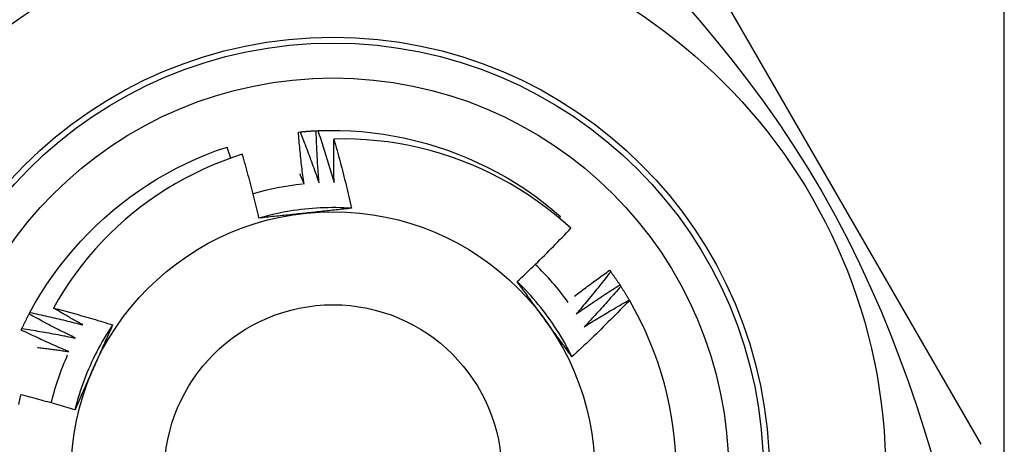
# Model space of a CAD drawing. Header units: inches. Extents: x 0 to 120, y -11 to 78.
# Tile 45 of 90: x 9.307 to 9.795, y 60.875 to 61.085. Entities that reach past the tile are written whole.
import ezdxf

# ---------------------------------------------------------------- set-up
doc = ezdxf.new("R2010")
doc.units = ezdxf.units.IN
doc.header["$LTSCALE"] = 7.213521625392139
doc.header["$MEASUREMENT"] = 0
doc.layers.add('Visible Edges(ANSI)', color=7, linetype='Continuous', lineweight=25)
doc.layers.add('Visible Tangent Edges(ANSI)', color=7, linetype='Continuous', lineweight=25)

msp = doc.modelspace()

# ---------------------------------------------------------------- linework, layer by layer
at = {"layer": 'Visible Edges(ANSI)'}
for p, q in [((9.784022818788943, 60.87471053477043), (9.635890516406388, 61.13128317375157)), ((9.454383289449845, 61.03017583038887), (9.45526641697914, 61.03021724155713)), ((9.44557722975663, 61.02951039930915), (9.446457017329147, 61.02959760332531)), ((9.574872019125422, 60.98690506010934), (9.575520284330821, 60.98766239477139)), ((9.599861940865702, 60.96100193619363), (9.600383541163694, 60.96028810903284)), ((9.604904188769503, 60.95375175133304), (9.605388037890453, 60.95301180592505)), ((9.60956332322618, 60.94624961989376), (9.609634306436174, 60.94612830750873)), ((9.312145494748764, 60.93926054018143), (9.312557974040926, 60.94004251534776)), ((9.308250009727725, 60.93133496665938), (9.308621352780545, 60.93213729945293))]:
    msp.add_line(p, q, dxfattribs=at)
at = {"layer": 'Visible Edges(ANSI)', "flags": 128}
for points in [[(9.446457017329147, 61.02959760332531), (9.446786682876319, 61.02962906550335), (9.447116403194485, 61.02965985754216), (9.447446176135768, 61.02968999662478), (9.44777600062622, 61.02971944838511), (9.448105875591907, 61.02974823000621), (9.448435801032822, 61.02977634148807), (9.448765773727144, 61.02980378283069), (9.449095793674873, 61.02983055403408), (9.449425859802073, 61.02985665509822), (9.449755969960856, 61.02988208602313), (9.450086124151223, 61.02990684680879), (9.450416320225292, 61.02993093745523), (9.450746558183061, 61.02995437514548), (9.451076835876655, 61.02997712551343), (9.451407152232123, 61.02999922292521), (9.451737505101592, 61.0300206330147), (9.452067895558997, 61.03004139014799), (9.45239832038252, 61.03006149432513), (9.452728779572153, 61.03008091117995), (9.453059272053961, 61.0300996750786), (9.453389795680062, 61.03011776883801), (9.453720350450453, 61.03013519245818), (9.454050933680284, 61.03015194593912), (9.454381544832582, 61.03016804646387)], [(9.455825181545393, 61.0042726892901), (9.455740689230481, 61.00534985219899), (9.455658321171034, 61.00642721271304), (9.455578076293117, 61.00750477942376), (9.455499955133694, 61.00858253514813), (9.4554239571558, 61.00966049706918), (9.4553500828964, 61.01073866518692), (9.455278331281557, 61.01181700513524), (9.45520870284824, 61.01289555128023), (9.455141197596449, 61.01397426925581), (9.455075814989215, 61.01505319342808), (9.455012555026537, 61.01613227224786), (9.454951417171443, 61.01721154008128), (9.454892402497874, 61.01829099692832), (9.454835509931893, 61.01937060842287), (9.454780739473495, 61.02045040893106), (9.454728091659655, 61.02153036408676), (9.454677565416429, 61.02261049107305), (9.454629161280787, 61.0236907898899), (9.454582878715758, 61.02477124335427), (9.454538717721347, 61.02585185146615), (9.454496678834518, 61.02693263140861), (9.454456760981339, 61.02801354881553), (9.45441896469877, 61.02909462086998), (9.454383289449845, 61.03017583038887)], [(9.45526641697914, 61.03021724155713), (9.460711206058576, 61.03036733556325), (9.466156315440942, 61.03033673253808), (9.471596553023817, 61.03012723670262), (9.477026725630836, 61.02974072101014), (9.482441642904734, 61.02917898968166), (9.487836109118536, 61.02844389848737), (9.493204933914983, 61.02753730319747), (9.498542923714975, 61.02646100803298), (9.503844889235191, 61.02521686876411), (9.50910563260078, 61.02380670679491), (9.514319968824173, 61.02223237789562), (9.519482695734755, 61.02049572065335), (9.524588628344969, 61.01859855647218), (9.529632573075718, 61.01654274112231), (9.534609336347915, 61.01433009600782), (9.53951372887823, 61.01196245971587), (9.544340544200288, 61.00944167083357), (9.54908461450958, 61.00676958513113), (9.553740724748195, 61.00394802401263), (9.558303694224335, 61.00097881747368), (9.562768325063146, 60.99786382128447), (9.567129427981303, 60.99460485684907), (9.57138181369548, 60.99120377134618), (9.575520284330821, 60.98766239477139)], [(9.45526641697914, 61.03021724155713), (9.455624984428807, 61.02915151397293), (9.45598151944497, 61.02808503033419), (9.456336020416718, 61.027017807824), (9.456688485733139, 61.02594984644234), (9.457038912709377, 61.02488116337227), (9.457387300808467, 61.02381174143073), (9.45773364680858, 61.02274159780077), (9.45807795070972, 61.02167073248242), (9.458420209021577, 61.02059912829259), (9.458760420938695, 61.01952681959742), (9.459098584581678, 61.01845378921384), (9.459434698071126, 61.01738003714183), (9.459768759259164, 61.01630558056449), (9.460100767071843, 61.01523040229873), (9.4604307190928, 61.01415453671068), (9.460758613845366, 61.01307794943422), (9.461084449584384, 61.01200067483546), (9.461408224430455, 61.01092267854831), (9.461729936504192, 61.00984399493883), (9.462049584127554, 61.00876462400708), (9.462367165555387, 61.00768456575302), (9.462682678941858, 61.00660380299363), (9.462996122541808, 61.00552237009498), (9.463307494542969, 61.00444023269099)], [(9.448361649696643, 61.00371701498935), (9.448221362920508, 61.0047883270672), (9.448083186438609, 61.00585996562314), (9.44794712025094, 61.00693191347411), (9.447813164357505, 61.00800417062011), (9.447681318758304, 61.00907673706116), (9.447551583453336, 61.01014961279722), (9.447423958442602, 61.01122278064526), (9.447298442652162, 61.01229625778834), (9.447175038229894, 61.01337002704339), (9.44705374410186, 61.01444408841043), (9.446934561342, 61.01551844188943), (9.44681748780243, 61.01659307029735), (9.446702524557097, 61.01766800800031), (9.446589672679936, 61.01874322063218), (9.446478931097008, 61.01981870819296), (9.446370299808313, 61.02089448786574), (9.446263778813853, 61.02197054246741), (9.446159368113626, 61.02304685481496), (9.446057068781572, 61.02412345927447), (9.445956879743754, 61.02520032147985), (9.445858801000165, 61.0262774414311), (9.445762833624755, 61.02735483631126), (9.445668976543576, 61.02843248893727), (9.44557722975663, 61.02951039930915)], [(9.446457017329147, 61.02959760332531), (9.446870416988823, 61.02855191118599), (9.44728182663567, 61.02750535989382), (9.44769124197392, 61.02645798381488), (9.44809866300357, 61.02540976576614), (9.448504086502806, 61.02436070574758), (9.448907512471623, 61.02331080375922), (9.449308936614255, 61.02226007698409), (9.44970835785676, 61.02120852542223), (9.450105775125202, 61.02015613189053), (9.450501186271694, 61.01910293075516), (9.450894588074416, 61.01804888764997), (9.451285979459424, 61.01699403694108), (9.451675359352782, 61.01593836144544), (9.452062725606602, 61.0148818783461), (9.452448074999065, 61.01382457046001), (9.452831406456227, 61.01276647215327), (9.453212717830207, 61.01170754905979), (9.453592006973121, 61.0106478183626), (9.453969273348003, 61.00958729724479), (9.454344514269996, 61.00852596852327), (9.454717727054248, 61.00746383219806), (9.455088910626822, 61.00640092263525), (9.45545806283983, 61.00533720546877), (9.455825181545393, 61.0042726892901)], [(9.463307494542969, 61.00444023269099), (9.463283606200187, 61.00534091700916), (9.463261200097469, 61.00624167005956), (9.463240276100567, 61.00714247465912), (9.463220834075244, 61.00804334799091), (9.463202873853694, 61.00894429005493), (9.463186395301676, 61.00984528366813), (9.463171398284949, 61.01074634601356), (9.463157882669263, 61.0116474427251), (9.46314584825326, 61.01254860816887), (9.463135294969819, 61.01344984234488), (9.463126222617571, 61.01435111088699), (9.46311863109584, 61.01525243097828), (9.46311252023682, 61.01615381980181), (9.463107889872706, 61.01705524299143), (9.46310473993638, 61.01795670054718), (9.463103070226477, 61.01885822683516), (9.463102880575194, 61.01975977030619), (9.463104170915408, 61.02066138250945), (9.463106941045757, 61.02156301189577), (9.463111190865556, 61.02246469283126), (9.463116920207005, 61.02336642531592), (9.463124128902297, 61.02426817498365), (9.463132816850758, 61.02516995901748), (9.463142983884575, 61.02607177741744)], [(9.58063370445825, 60.9818502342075), (9.57662035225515, 60.98541967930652), (9.572500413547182, 60.98885602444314), (9.568277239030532, 60.99215696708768), (9.563954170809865, 60.99532017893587), (9.55953458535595, 60.99834335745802), (9.555021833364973, 61.00122419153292), (9.550419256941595, 61.0039603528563), (9.54573022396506, 61.00654953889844), (9.540958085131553, 61.0089894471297), (9.536106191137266, 61.01127774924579), (9.531177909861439, 61.01341214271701), (9.526178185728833, 61.01538968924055), (9.521122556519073, 61.01720404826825), (9.516017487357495, 61.01885331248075), (9.51086704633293, 61.02033662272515), (9.505675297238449, 61.02165306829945), (9.500446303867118, 61.02280177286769), (9.495184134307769, 61.02378186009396), (9.489892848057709, 61.02459245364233), (9.484576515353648, 61.02523262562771), (9.479239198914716, 61.02570155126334), (9.47388496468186, 61.02599828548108), (9.468517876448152, 61.02612198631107), (9.463142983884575, 61.02607177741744)], [(9.463142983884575, 61.02607177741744), (9.463550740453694, 61.02465280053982), (9.463954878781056, 61.02323280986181), (9.464355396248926, 61.02181177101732), (9.46475229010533, 61.02038973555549), (9.465145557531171, 61.01896668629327), (9.465535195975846, 61.01754264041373), (9.465921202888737, 61.01611758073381), (9.466303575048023, 61.01469154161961), (9.466682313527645, 61.01326448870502), (9.467057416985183, 61.01183642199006), (9.467428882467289, 61.01040735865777), (9.467796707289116, 61.00897731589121), (9.468160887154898, 61.00754627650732), (9.468521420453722, 61.00611425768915), (9.468878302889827, 61.00468124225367), (9.469231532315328, 61.00324728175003), (9.469581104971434, 61.00181234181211), (9.469927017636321, 61.00037643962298), (9.470269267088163, 60.9989395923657), (9.47060785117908, 60.99750179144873), (9.470942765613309, 60.99606304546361), (9.471274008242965, 60.9946233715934), (9.471601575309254, 60.99318276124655), (9.471925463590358, 60.9917412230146)], [(9.312557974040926, 60.94004251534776), (9.315191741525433, 60.94481027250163), (9.3179813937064, 60.94948659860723), (9.320922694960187, 60.95406795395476), (9.324011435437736, 60.95855079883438), (9.327243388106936, 60.96293158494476), (9.33061435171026, 60.96720677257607), (9.334120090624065, 60.97137282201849), (9.337756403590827, 60.97542619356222), (9.3415190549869, 60.97936334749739), (9.34540384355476, 60.9831807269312), (9.349406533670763, 60.98687480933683), (9.353522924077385, 60.99044203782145), (9.357748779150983, 60.99387888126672), (9.3620798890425, 60.99718179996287), (9.366512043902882, 61.00034723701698), (9.371041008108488, 61.0033716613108), (9.375662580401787, 61.00625153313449), (9.380372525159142, 61.00898331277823), (9.385166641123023, 61.01156345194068), (9.39004070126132, 61.01398839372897), (9.39499048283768, 61.0162546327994), (9.400011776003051, 61.01835861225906), (9.405100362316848, 61.0202967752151), (9.410252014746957, 61.02206558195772)], [(9.412098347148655, 61.01660877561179), (9.41202257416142, 61.01683648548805), (9.41194669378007, 61.0170641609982), (9.411870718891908, 61.0172918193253), (9.411794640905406, 61.01751944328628), (9.41171846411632, 61.01774703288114), (9.41164218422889, 61.01797460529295), (9.411565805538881, 61.0182021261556), (9.411489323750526, 61.01842962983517), (9.411412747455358, 61.01865709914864), (9.411336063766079, 61.01888455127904), (9.411259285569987, 61.01911196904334), (9.411182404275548, 61.01933935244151), (9.411105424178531, 61.01956670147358), (9.411028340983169, 61.01979401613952), (9.410951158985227, 61.02002131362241), (9.410873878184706, 61.0202485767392), (9.410796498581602, 61.02047580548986), (9.410719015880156, 61.02070301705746), (9.410641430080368, 61.02093017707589), (9.410563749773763, 61.02115731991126), (9.410485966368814, 61.02138442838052), (9.410408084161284, 61.02161151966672), (9.410330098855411, 61.02183855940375), (9.410252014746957, 61.02206558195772)], [(9.417813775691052, 61.01852298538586), (9.412922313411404, 61.0168991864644), (9.408079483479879, 61.01512092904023), (9.403289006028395, 61.01318884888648), (9.398559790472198, 61.01110597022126), (9.39390462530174, 61.0088779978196), (9.389326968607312, 61.00650706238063), (9.384830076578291, 61.00399526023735), (9.380417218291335, 61.0013446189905), (9.37609164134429, 60.99855722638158), (9.371856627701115, 60.9956351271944), (9.367715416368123, 60.99258040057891), (9.363671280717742, 60.98939509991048), (9.359727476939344, 60.98608128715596), (9.35588726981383, 60.98264102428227), (9.352153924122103, 60.97907639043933), (9.348532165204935, 60.97539096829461), (9.345033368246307, 60.97159609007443), (9.34166118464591, 60.96769634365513), (9.338417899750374, 60.96369492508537), (9.33530579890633, 60.95959505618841), (9.332327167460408, 60.95539995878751), (9.32948427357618, 60.95111283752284), (9.326779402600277, 60.94673691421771), (9.324214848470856, 60.94227540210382)], [(9.426061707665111, 60.98683507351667), (9.425756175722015, 60.98816565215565), (9.425447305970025, 60.98949537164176), (9.425135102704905, 60.990824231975), (9.42481957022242, 60.99215222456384), (9.42450070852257, 60.99347934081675), (9.424178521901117, 60.99480558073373), (9.423853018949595, 60.99613094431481), (9.423524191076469, 60.99745542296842), (9.423192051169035, 60.99877899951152), (9.422856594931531, 61.00010169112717), (9.422517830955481, 61.00142347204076), (9.422175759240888, 61.00274435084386), (9.421830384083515, 61.00406431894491), (9.421481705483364, 61.00538337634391), (9.421129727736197, 61.00670148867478), (9.42077445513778, 61.00801869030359), (9.420415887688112, 61.00933496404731), (9.420054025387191, 61.01065032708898), (9.419688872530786, 61.01196476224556), (9.41932042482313, 61.01327826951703), (9.418948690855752, 61.01459084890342), (9.418573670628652, 61.0159025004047), (9.41819536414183, 61.01721322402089), (9.417813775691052, 61.01852298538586)], [(9.446259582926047, 61.0088624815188), (9.44634813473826, 61.00864853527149), (9.446436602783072, 61.00843453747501), (9.446524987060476, 61.00822050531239), (9.446613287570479, 61.00800642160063), (9.446701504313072, 61.0077923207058), (9.446789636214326, 61.0075781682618), (9.446877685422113, 61.00736398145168), (9.446965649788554, 61.00714976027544), (9.44705353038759, 61.0069355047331), (9.447141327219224, 61.00672119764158), (9.447229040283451, 61.00650685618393), (9.447316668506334, 61.0062924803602), (9.44740421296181, 61.00607807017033), (9.44749167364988, 61.00586362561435), (9.447579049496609, 61.0056491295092), (9.44766634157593, 61.00543459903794), (9.447753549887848, 61.00522003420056), (9.447840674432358, 61.00500543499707), (9.447927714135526, 61.0047907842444), (9.448014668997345, 61.00457611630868), (9.448101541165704, 61.00436139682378), (9.448188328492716, 61.00414663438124), (9.448275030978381, 61.00393184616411), (9.448361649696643, 61.00371701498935)], [(9.471925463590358, 60.9917412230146), (9.46999709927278, 60.99185807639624), (9.468067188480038, 60.99194680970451), (9.46613614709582, 60.99200744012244), (9.464204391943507, 60.99204000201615), (9.462272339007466, 60.99204450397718), (9.460340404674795, 60.99202098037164), (9.458409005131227, 60.99196946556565), (9.456478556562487, 60.99188996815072), (9.454549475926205, 60.99178252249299), (9.452622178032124, 60.9916471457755), (9.45069708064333, 60.9914838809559), (9.44877459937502, 60.99129272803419), (9.446855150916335, 60.99107372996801), (9.444939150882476, 60.99082691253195), (9.443027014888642, 60.99055229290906), (9.441119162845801, 60.99024989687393), (9.439216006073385, 60.98991975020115), (9.43731796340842, 60.98956187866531), (9.435425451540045, 60.98917630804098), (9.43353888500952, 60.98876306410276), (9.431658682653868, 60.98832216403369), (9.429785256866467, 60.98785364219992), (9.427919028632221, 60.987357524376), (9.426060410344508, 60.98683382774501)], [(9.471925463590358, 60.9917412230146), (9.47098582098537, 60.99163736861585), (9.470045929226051, 60.99153390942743), (9.469105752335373, 60.99143082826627), (9.468165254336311, 60.99132809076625), (9.4672243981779, 60.99122569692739), (9.466283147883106, 60.99112360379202), (9.465341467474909, 60.99102179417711), (9.464399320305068, 60.99092025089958), (9.46345667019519, 60.99081895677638), (9.462513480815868, 60.99071787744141), (9.461569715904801, 60.99061699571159), (9.460625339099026, 60.99051628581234), (9.459680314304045, 60.99041573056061), (9.458734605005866, 60.99031531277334), (9.457788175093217, 60.99021499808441), (9.456840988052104, 60.99011476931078), (9.455893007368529, 60.99001460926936), (9.454944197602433, 60.98991448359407), (9.453994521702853, 60.98981439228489), (9.453043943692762, 60.98971428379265), (9.452092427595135, 60.98961415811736), (9.451139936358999, 60.98951398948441), (9.45018643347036, 60.98941375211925), (9.449231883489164, 60.98931342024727)], [(9.449231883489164, 60.98931342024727), (9.44825829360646, 60.9892110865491), (9.447285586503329, 60.98910881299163), (9.446313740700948, 60.98900659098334), (9.445342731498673, 60.98890439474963), (9.444372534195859, 60.98880220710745), (9.443403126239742, 60.98870000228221), (9.44243448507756, 60.98859776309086), (9.44146658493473, 60.98849547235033), (9.440499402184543, 60.98839310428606), (9.43953291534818, 60.98829064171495), (9.43856709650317, 60.98818806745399), (9.437601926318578, 60.98808536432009), (9.436637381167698, 60.98798249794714), (9.43567343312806, 60.98787945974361), (9.434710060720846, 60.98777623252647), (9.433747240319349, 60.98767278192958), (9.432784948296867, 60.98756910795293), (9.431823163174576, 60.9874651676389), (9.430861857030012, 60.98736096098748), (9.429901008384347, 60.98725645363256), (9.428940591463, 60.98715162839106), (9.427980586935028, 60.9870464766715), (9.427020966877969, 60.98694096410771), (9.426061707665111, 60.98683507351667)], [(9.554012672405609, 60.95537518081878), (9.55515866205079, 60.95644169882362), (9.556301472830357, 60.95751144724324), (9.55744111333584, 60.95858442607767), (9.558577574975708, 60.9596606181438), (9.559710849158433, 60.9607400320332), (9.560840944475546, 60.96182264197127), (9.56196784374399, 60.96290845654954), (9.56309154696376, 60.96399744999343), (9.564212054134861, 60.96508963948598), (9.565329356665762, 60.9661849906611), (9.566443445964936, 60.96728352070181), (9.567554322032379, 60.96838520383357), (9.568661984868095, 60.96949004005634), (9.569766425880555, 60.97059802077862), (9.570867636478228, 60.97170913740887), (9.571965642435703, 60.97282340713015), (9.57306043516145, 60.97394082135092), (9.57415200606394, 60.97506137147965), (9.5752403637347, 60.97618505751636), (9.576325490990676, 60.97731187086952), (9.577407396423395, 60.97844179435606), (9.578486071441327, 60.97957483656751), (9.579561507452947, 60.98071098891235), (9.58063370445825, 60.9818502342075)], [(9.58243431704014, 60.94813747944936), (9.583149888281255, 60.94868689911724), (9.58386638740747, 60.94923515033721), (9.584583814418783, 60.94978225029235), (9.585302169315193, 60.95032819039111), (9.586021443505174, 60.95087296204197), (9.586741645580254, 60.95141657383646), (9.587462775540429, 60.95195902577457), (9.588184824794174, 60.95250030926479), (9.58890779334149, 60.95304043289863), (9.589631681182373, 60.95357938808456), (9.590356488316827, 60.9541171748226), (9.59108221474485, 60.95465380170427), (9.591808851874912, 60.9551892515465), (9.592536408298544, 60.95572354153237), (9.593264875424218, 60.95625665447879), (9.593994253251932, 60.95678859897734), (9.594724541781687, 60.95731937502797), (9.595455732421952, 60.95784897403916), (9.596187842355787, 60.95837740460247), (9.596920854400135, 60.95890465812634), (9.597654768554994, 60.95943074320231), (9.598389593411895, 60.95995565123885), (9.599125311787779, 60.96047938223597), (9.599861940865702, 60.96100193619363)], [(9.600383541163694, 60.96028810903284), (9.599692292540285, 60.95940123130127), (9.598999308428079, 60.95851564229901), (9.598304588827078, 60.95763133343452), (9.597608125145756, 60.95674833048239), (9.59690992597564, 60.95586661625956), (9.596209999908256, 60.95498619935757), (9.59550833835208, 60.95410708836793), (9.594804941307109, 60.95322928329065), (9.59409981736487, 60.95235278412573), (9.593392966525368, 60.95147759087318), (9.59268438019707, 60.95060371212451), (9.591974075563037, 60.94973114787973), (9.591262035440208, 60.94885990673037), (9.590548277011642, 60.9479899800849), (9.589832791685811, 60.94712138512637), (9.589115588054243, 60.94625411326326), (9.58839665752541, 60.9453881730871), (9.587676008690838, 60.94452357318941), (9.586953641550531, 60.94366029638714), (9.586229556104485, 60.94279836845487), (9.585503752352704, 60.94193778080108), (9.584776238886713, 60.94107853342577), (9.584047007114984, 60.94022063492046), (9.583316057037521, 60.93936409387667)], [(9.600383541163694, 60.96028810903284), (9.600577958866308, 60.96002001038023), (9.600771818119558, 60.95975153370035), (9.60096512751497, 60.95948267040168), (9.601157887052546, 60.95921342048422), (9.601350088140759, 60.95894378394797), (9.601541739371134, 60.95867376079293), (9.601732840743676, 60.95840335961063), (9.601923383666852, 60.95813258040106), (9.602113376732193, 60.95786142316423), (9.602302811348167, 60.95758987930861), (9.60249169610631, 60.95731796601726), (9.602680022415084, 60.95704567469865), (9.602867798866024, 60.95677300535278), (9.6030550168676, 60.95649996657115), (9.60324167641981, 60.95622655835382), (9.603427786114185, 60.95595277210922), (9.603613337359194, 60.95567862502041), (9.603798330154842, 60.95540409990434), (9.603982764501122, 60.95512921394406), (9.604166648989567, 60.95485395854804), (9.604349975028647, 60.95457834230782), (9.604532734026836, 60.95430235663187), (9.604714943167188, 60.95402601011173), (9.604896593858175, 60.95374930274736)], [(9.581193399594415, 60.91810907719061), (9.580330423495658, 60.91983752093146), (9.57944230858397, 60.92155323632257), (9.57852929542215, 60.92325588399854), (9.577591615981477, 60.92494511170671), (9.576629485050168, 60.92662057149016), (9.57564315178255, 60.92828191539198), (9.574632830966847, 60.92992879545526), (9.573598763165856, 60.93156086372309), (9.572541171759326, 60.93317777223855), (9.571460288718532, 60.93477918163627), (9.570356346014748, 60.9363647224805), (9.569229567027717, 60.93793406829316), (9.568080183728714, 60.93948685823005), (9.566908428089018, 60.94102275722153), (9.565714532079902, 60.94254140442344), (9.56449871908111, 60.94404245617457), (9.563261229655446, 60.94552556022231), (9.562002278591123, 60.94699038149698), (9.56072211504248, 60.94843655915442), (9.559420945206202, 60.94986374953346), (9.558099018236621, 60.95127160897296), (9.556756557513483, 60.95265977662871), (9.555393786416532, 60.9540279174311), (9.554010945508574, 60.95537568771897)], [(9.567744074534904, 60.93654839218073), (9.567168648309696, 60.93734037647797), (9.566593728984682, 60.93813163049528), (9.566019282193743, 60.93892216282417), (9.56544526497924, 60.93971199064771), (9.564871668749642, 60.94050110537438), (9.564298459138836, 60.94128953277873), (9.563725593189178, 60.94207728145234), (9.563153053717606, 60.94286436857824), (9.562580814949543, 60.94365078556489), (9.562008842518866, 60.9444365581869), (9.561437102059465, 60.94522169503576), (9.560865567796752, 60.94600620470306), (9.56029421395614, 60.94679009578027), (9.559723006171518, 60.94757337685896), (9.559151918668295, 60.94835606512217), (9.558580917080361, 60.94913816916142), (9.558009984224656, 60.94991969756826), (9.557439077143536, 60.9507006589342), (9.556868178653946, 60.95148107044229), (9.556297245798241, 60.95226094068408), (9.555726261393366, 60.95304026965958), (9.5551551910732, 60.95381908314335), (9.554584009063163, 60.9545973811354), (9.554012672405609, 60.95537518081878)], [(9.583316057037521, 60.93936409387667), (9.584201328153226, 60.93998352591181), (9.585087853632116, 60.9406012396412), (9.585975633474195, 60.9412172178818), (9.586864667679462, 60.94183147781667), (9.587754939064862, 60.94244400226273), (9.588646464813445, 60.94305479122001), (9.589539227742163, 60.94366385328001), (9.59043323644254, 60.94427118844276), (9.591328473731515, 60.94487677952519), (9.592224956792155, 60.94548064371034), (9.593122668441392, 60.94608276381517), (9.594021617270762, 60.94668314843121), (9.594921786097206, 60.94728178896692), (9.59582319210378, 60.94787869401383), (9.596725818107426, 60.94847385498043), (9.597629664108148, 60.94906728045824), (9.59853473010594, 60.94965895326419), (9.599441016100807, 60.95024888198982), (9.600348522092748, 60.95083706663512), (9.601257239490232, 60.9514235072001), (9.602167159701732, 60.95200819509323), (9.603078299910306, 60.95259113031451), (9.603990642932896, 60.95317231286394), (9.604904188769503, 60.95375175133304)], [(9.605388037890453, 60.95301180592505), (9.604651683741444, 60.95216200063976), (9.603913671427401, 60.95131357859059), (9.603173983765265, 60.95046652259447), (9.602432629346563, 60.949620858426), (9.601689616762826, 60.94877656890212), (9.600944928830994, 60.9479336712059), (9.600198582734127, 60.94709216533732), (9.599450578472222, 60.94625205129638), (9.598700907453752, 60.94541332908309), (9.597949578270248, 60.94457599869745), (9.597196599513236, 60.94374007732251), (9.596441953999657, 60.94290556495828), (9.595685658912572, 60.94207245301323), (9.594927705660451, 60.94124075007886), (9.594168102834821, 60.94041045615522), (9.593406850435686, 60.9395815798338), (9.592643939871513, 60.93875412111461), (9.591879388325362, 60.93792808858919), (9.591113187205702, 60.93710347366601), (9.590345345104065, 60.93628028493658), (9.58957585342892, 60.93545853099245), (9.588804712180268, 60.93463820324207), (9.588031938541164, 60.93381931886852), (9.587257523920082, 60.93300186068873)], [(9.605388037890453, 60.95301180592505), (9.605568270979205, 60.95273398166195), (9.605747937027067, 60.9524558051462), (9.605927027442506, 60.95217726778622), (9.606105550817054, 60.95189836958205), (9.606283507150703, 60.95161912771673), (9.606460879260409, 60.95133952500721), (9.606637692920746, 60.951059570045), (9.606813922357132, 60.95077926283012), (9.606989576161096, 60.95049860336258), (9.607164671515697, 60.95021760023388), (9.607339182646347, 60.9499362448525), (9.607513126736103, 60.94965454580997), (9.607686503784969, 60.9493725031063), (9.607859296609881, 60.94909011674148), (9.608031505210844, 60.94880738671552), (9.60820316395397, 60.9485243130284), (9.608374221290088, 60.94824089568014), (9.608544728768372, 60.94795714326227), (9.608714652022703, 60.94767305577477), (9.608883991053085, 60.94738862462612), (9.609052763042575, 60.94710386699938), (9.60922095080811, 60.9468187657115), (9.609388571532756, 60.94653333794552), (9.609555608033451, 60.94624757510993)], [(9.324214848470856, 60.94227540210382), (9.325444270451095, 60.94195864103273), (9.32667300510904, 60.94163918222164), (9.32790103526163, 60.94131702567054), (9.3291283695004, 60.94099217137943), (9.330354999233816, 60.94066462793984), (9.33158091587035, 60.94033438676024), (9.332806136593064, 60.94000143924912), (9.334030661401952, 60.93966580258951), (9.335254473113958, 60.93932745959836), (9.336477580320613, 60.9389864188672), (9.337699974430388, 60.93864268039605), (9.338921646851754, 60.93829624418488), (9.340142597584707, 60.93794710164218), (9.341362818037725, 60.937595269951), (9.342582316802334, 60.93724073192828), (9.343801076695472, 60.93688349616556), (9.34501908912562, 60.93652356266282), (9.346236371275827, 60.9361609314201), (9.34745289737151, 60.93579560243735), (9.348668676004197, 60.9354275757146), (9.349883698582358, 60.93505685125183), (9.351097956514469, 60.93468342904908), (9.352311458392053, 60.9343073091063), (9.353524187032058, 60.933928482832)], [(9.338849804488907, 60.93389001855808), (9.338235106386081, 60.93423027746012), (9.33762082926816, 60.93457133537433), (9.337006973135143, 60.93491318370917), (9.336393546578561, 60.93525583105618), (9.335780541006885, 60.93559927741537), (9.335167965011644, 60.93594352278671), (9.334555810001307, 60.93628855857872), (9.333944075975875, 60.93663438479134), (9.333332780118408, 60.93698101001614), (9.332721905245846, 60.93732842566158), (9.332111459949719, 60.93767664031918), (9.331501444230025, 60.93802564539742), (9.330891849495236, 60.9383754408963), (9.33028269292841, 60.93872603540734), (9.329673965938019, 60.93907741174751), (9.329065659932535, 60.93942958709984), (9.32845780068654, 60.9397825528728), (9.327850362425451, 60.94013630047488), (9.327243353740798, 60.94049084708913), (9.326636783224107, 60.940846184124), (9.326030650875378, 60.941202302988), (9.325424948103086, 60.94155921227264), (9.324819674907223, 60.9419169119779), (9.324214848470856, 60.94227540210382)], [(9.609634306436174, 60.94612830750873), (9.60848847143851, 60.94492226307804), (9.607339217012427, 60.94371952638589), (9.606186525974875, 60.94252009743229), (9.605030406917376, 60.94132400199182), (9.603870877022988, 60.94013123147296), (9.602707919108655, 60.93894180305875), (9.601541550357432, 60.93775571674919), (9.600371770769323, 60.93657298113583), (9.599198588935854, 60.93539359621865), (9.598022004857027, 60.93421758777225), (9.596842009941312, 60.93304493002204), (9.595658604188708, 60.93187563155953), (9.594471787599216, 60.93070970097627), (9.593281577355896, 60.92954715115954), (9.592087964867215, 60.92838798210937), (9.590890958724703, 60.92723220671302), (9.589690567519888, 60.92607983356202), (9.588486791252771, 60.92493086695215), (9.587279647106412, 60.92378531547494), (9.58606911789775, 60.9226431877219), (9.584855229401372, 60.92150449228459), (9.58363797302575, 60.92036923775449), (9.58241736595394, 60.91923742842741), (9.581193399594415, 60.91810907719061)], [(9.587257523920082, 60.93300186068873), (9.588173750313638, 60.93357451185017), (9.589091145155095, 60.93414537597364), (9.590009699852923, 60.93471445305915), (9.590929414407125, 60.93528173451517), (9.59185028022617, 60.93584722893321), (9.592772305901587, 60.93641091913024), (9.59369547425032, 60.93697283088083), (9.594619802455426, 60.93753293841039), (9.595545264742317, 60.93809125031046), (9.596471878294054, 60.93864775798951), (9.597399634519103, 60.93920247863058), (9.598328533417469, 60.93975539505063), (9.599258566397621, 60.94030650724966), (9.60018973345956, 60.94085582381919), (9.601122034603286, 60.9414033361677), (9.602055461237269, 60.94194904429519), (9.602990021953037, 60.94249293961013), (9.603925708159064, 60.94303503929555), (9.604862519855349, 60.94357532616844), (9.605800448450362, 60.94411380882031), (9.606739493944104, 60.94465047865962), (9.607679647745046, 60.94518533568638), (9.608620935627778, 60.94571838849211), (9.60956332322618, 60.94624961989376)], [(9.308621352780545, 60.93213729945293), (9.308761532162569, 60.93243732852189), (9.308902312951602, 60.93273706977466), (9.3090437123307, 60.93303651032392), (9.309185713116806, 60.9333356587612), (9.30932831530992, 60.93363450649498), (9.309471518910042, 60.93393305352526), (9.309615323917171, 60.93423130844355), (9.309759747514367, 60.93452926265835), (9.309904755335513, 60.93482691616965), (9.310050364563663, 60.9351242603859), (9.310196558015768, 60.93542131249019), (9.31034337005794, 60.93571806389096), (9.310490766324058, 60.93601450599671), (9.310638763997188, 60.93631063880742), (9.310787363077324, 60.93660647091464), (9.310936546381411, 60.93690200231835), (9.311086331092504, 60.9371972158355), (9.31123670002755, 60.93749212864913), (9.311387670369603, 60.93778673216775), (9.311539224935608, 60.93808102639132), (9.311691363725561, 60.93837501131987), (9.311844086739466, 60.93866867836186), (9.311997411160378, 60.9389620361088), (9.31215131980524, 60.93925508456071)], [(9.335197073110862, 60.92735773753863), (9.334226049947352, 60.92783156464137), (9.333255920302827, 60.92830732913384), (9.332286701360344, 60.92878502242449), (9.33131837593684, 60.9292646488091), (9.330350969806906, 60.92974620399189), (9.329384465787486, 60.93022968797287), (9.328418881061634, 60.93071510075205), (9.327454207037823, 60.93120243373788), (9.326490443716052, 60.93169169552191), (9.325527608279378, 60.93218287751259), (9.324565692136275, 60.93267598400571), (9.323604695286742, 60.93317101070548), (9.322644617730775, 60.93366795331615), (9.321685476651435, 60.93416681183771), (9.320727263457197, 60.93466758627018), (9.319769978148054, 60.93517027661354), (9.318813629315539, 60.93567487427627), (9.317858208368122, 60.93618139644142), (9.316903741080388, 60.93668981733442), (9.31595020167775, 60.93720014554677), (9.314997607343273, 60.93771238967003), (9.314045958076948, 60.93822653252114), (9.313095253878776, 60.9387425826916), (9.312145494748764, 60.93926054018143)], [(9.312557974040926, 60.94004251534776), (9.313658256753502, 60.9398106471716), (9.314758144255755, 60.93957663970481), (9.315857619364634, 60.93934051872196), (9.316956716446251, 60.93910225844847), (9.31805540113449, 60.93886187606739), (9.31915368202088, 60.93861937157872), (9.320251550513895, 60.93837472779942), (9.321349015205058, 60.93812796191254), (9.322446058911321, 60.93787906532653), (9.323542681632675, 60.93762803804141), (9.324638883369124, 60.93737488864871), (9.325734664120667, 60.93711959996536), (9.326830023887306, 60.93686218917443), (9.32792494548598, 60.93660264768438), (9.329019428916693, 60.93634097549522), (9.33011348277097, 60.93607716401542), (9.331207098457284, 60.93581123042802), (9.33230026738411, 60.93554316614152), (9.33339298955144, 60.93527297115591), (9.33448526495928, 60.93500064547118), (9.3355770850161, 60.93472618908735), (9.336668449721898, 60.93444959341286), (9.337759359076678, 60.93417086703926), (9.338849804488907, 60.93389001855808)], [(9.353524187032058, 60.933928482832), (9.35245880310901, 60.93231690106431), (9.351417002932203, 60.9306899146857), (9.350398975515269, 60.92904790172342), (9.349404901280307, 60.92739122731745), (9.34843497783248, 60.92572027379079), (9.34748937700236, 60.92403541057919), (9.346568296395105, 60.92233700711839), (9.345671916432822, 60.92062544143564), (9.344800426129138, 60.91890108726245), (9.343954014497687, 60.91716431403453), (9.343132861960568, 60.91541549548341), (9.342337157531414, 60.9136550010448), (9.341567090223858, 60.91188321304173), (9.340822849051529, 60.91010049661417), (9.340104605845, 60.90830722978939), (9.339412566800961, 60.90650378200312), (9.338746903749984, 60.90469052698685), (9.3381078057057, 60.90286783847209), (9.337495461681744, 60.90103609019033), (9.336910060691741, 60.89919565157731), (9.336351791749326, 60.89734690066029), (9.335820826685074, 60.89549020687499), (9.335317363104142, 60.8936259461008), (9.334841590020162, 60.89175448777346)], [(9.353524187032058, 60.933928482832), (9.353144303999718, 60.93306280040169), (9.352763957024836, 60.9321971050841), (9.352383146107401, 60.93133134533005), (9.352001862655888, 60.93046548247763), (9.351620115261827, 60.929599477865), (9.351237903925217, 60.92873328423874), (9.350855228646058, 60.92786686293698), (9.350472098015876, 60.92700017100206), (9.350088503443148, 60.92613316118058), (9.349704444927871, 60.92526579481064), (9.349319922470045, 60.92439802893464), (9.348934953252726, 60.9235298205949), (9.34854952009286, 60.92266113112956), (9.348163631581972, 60.92179190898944), (9.347777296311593, 60.92092211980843), (9.347390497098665, 60.92005172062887), (9.347003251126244, 60.91918066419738), (9.346615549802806, 60.91830891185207), (9.346227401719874, 60.91743641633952), (9.34583880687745, 60.91656314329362), (9.345449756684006, 60.9156890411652), (9.345060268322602, 60.91481407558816), (9.344670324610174, 60.91393819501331), (9.344279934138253, 60.91306136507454)], [(9.581193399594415, 60.91810907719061), (9.580633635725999, 60.91887090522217), (9.58007409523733, 60.9196331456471), (9.579514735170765, 60.92039581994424), (9.578955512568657, 60.92115894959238), (9.578396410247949, 60.92192255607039), (9.577837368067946, 60.92268665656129), (9.577278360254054, 60.9234512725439), (9.576719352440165, 60.92421642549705), (9.5761602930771, 60.92498213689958), (9.575601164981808, 60.92574841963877), (9.575041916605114, 60.92651530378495), (9.574482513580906, 60.92728280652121), (9.573922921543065, 60.92805094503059), (9.57336309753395, 60.9288197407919), (9.572803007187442, 60.92958921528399), (9.572242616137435, 60.93035938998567), (9.57168188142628, 60.93113028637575), (9.57112076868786, 60.93190191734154), (9.570559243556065, 60.93267430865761), (9.569997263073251, 60.93344748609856), (9.5694347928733, 60.93422146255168), (9.5688717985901, 60.93499625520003), (9.568308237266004, 60.93577189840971), (9.567744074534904, 60.93654839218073)], [(9.331888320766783, 60.92064467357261), (9.330894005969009, 60.92106746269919), (9.329900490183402, 60.92149223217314), (9.328907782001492, 60.92191897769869), (9.327915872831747, 60.92234769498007), (9.3269247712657, 60.92277839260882), (9.32593448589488, 60.92321105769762), (9.324944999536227, 60.92364569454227), (9.323956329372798, 60.92408230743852), (9.322968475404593, 60.92452088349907), (9.321981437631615, 60.92496143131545), (9.32099522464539, 60.92540394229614), (9.32000982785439, 60.92584842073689), (9.319025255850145, 60.92629486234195), (9.31804151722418, 60.92674326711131), (9.317058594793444, 60.92719363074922), (9.316076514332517, 60.92764595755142), (9.315095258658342, 60.92810023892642), (9.31411484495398, 60.9285564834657), (9.313135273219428, 60.92901468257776), (9.31215652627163, 60.92947483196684), (9.311178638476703, 60.92993694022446), (9.310201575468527, 60.93040099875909), (9.30922537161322, 60.93086700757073), (9.308250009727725, 60.93133496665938)], [(9.308621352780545, 60.93213729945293), (9.309732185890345, 60.93196284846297), (9.310842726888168, 60.93178624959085), (9.311952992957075, 60.93160751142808), (9.313062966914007, 60.93142662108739), (9.314172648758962, 60.93124359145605), (9.315282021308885, 60.93105840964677), (9.316391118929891, 60.93087108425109), (9.317499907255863, 60.930681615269), (9.318608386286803, 60.93048999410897), (9.31971656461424, 60.93029622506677), (9.320824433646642, 60.93010030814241), (9.321931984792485, 60.92990224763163), (9.323039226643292, 60.92970203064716), (9.324146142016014, 60.92949967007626), (9.325252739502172, 60.92929515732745), (9.326359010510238, 60.9290884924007), (9.327464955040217, 60.92887967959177), (9.328570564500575, 60.92866871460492), (9.329675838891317, 60.92845560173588), (9.330780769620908, 60.92824033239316), (9.331885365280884, 60.92802291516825), (9.332989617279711, 60.92780334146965), (9.334093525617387, 60.9275816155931), (9.335197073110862, 60.92735773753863)], [(9.316381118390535, 60.92276281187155), (9.317028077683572, 60.92268291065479), (9.31767496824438, 60.92260228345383), (9.31832179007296, 60.92252093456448), (9.31896854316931, 60.92243885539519), (9.31961522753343, 60.92235605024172), (9.320261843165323, 60.92227251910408), (9.320908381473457, 60.92218826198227), (9.321554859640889, 60.92210328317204), (9.322201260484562, 60.92201756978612), (9.322847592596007, 60.92193113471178), (9.323493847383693, 60.92184397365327), (9.324140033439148, 60.92175608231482), (9.324786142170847, 60.9216674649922), (9.325432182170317, 60.9215781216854), (9.32607814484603, 60.92148805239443), (9.326724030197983, 60.92139725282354), (9.327369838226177, 60.92130572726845), (9.328015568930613, 60.9212134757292), (9.328661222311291, 60.92112049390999), (9.329306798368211, 60.92102678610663), (9.329952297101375, 60.92093235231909), (9.330597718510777, 60.92083718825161), (9.331243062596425, 60.92074129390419), (9.331888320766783, 60.92064467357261)], [(9.344279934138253, 60.91306136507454), (9.343881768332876, 60.91216704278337), (9.343483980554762, 60.91127351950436), (9.343086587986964, 60.91038076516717), (9.342689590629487, 60.90948874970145), (9.34229298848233, 60.90859743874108), (9.341896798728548, 60.90770680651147), (9.341501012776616, 60.90681681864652), (9.341105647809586, 60.90592744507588), (9.340710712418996, 60.90503866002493), (9.34031619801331, 60.90415042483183), (9.339922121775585, 60.90326271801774), (9.339528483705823, 60.9023755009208), (9.339135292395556, 60.9014887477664), (9.338742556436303, 60.90060242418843), (9.338350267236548, 60.89971650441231), (9.337958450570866, 60.89883095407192), (9.337567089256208, 60.89794574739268), (9.337176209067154, 60.89706084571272), (9.336785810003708, 60.8961762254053), (9.336395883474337, 60.89529185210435), (9.336006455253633, 60.89440769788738), (9.335617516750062, 60.89352373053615), (9.335229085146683, 60.89263991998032), (9.334841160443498, 60.89175623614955)], [(9.307937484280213, 60.89930006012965), (9.306944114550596, 60.89446282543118)], [(9.334841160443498, 60.89175623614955), (9.33372763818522, 60.8920983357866), (9.332613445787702, 60.8924380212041), (9.331498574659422, 60.89277529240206), (9.330383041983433, 60.89311014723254), (9.329266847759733, 60.8934425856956), (9.328149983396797, 60.8937726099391), (9.32703247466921, 60.89410021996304), (9.325914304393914, 60.89442541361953), (9.324795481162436, 60.89474819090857), (9.323676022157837, 60.89506855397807), (9.322555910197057, 60.89538650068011), (9.321435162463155, 60.89570203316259), (9.32031377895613, 60.89601514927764), (9.319191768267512, 60.89632585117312), (9.3180691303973, 60.89663413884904), (9.316945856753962, 60.89694001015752), (9.315821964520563, 60.89724346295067), (9.314697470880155, 60.89754450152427), (9.313572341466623, 60.89784312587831), (9.312446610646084, 60.89813933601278), (9.31132026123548, 60.89843313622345), (9.310193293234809, 60.89872452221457), (9.309065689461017, 60.89901349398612), (9.307937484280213, 60.89930006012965)]]:
    msp.add_lwpolyline(points, dxfattribs=at)
at = {"layer": 'Visible Edges(ANSI)'}
for centre, radius in [((9.462792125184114, 60.86029634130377), 0.2738696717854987), ((9.46279212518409, 60.86029634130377), 0.1960330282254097), ((9.462792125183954, 60.86029634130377), 0.1297277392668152)]:
    msp.add_circle(centre, radius, dxfattribs=at)
for centre, radius, start, end in [((9.462792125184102, 60.86029634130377), 0.1441419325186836, 96.01810377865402, 105.9568962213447), ((9.462792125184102, 60.86029634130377), 0.1441419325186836, 36.018103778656, 45.95689622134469), ((9.462792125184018, 60.86029634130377), 0.1700874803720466, 0, 30.30707566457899), ((9.462792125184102, 60.86029634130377), 0.1441419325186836, 156.0181037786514, 165.9568962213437)]:
    msp.add_arc(centre, radius, start, end, dxfattribs=at)
at = {"layer": 'Visible Tangent Edges(ANSI)'}
msp.add_line((9.795449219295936, 21.40450965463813), (9.795449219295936, 61.39776124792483), dxfattribs=at)
at = {"layer": 'Visible Tangent Edges(ANSI)', "flags": 128}
msp.add_lwpolyline([(9.63647345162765, 61.09382780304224), (9.64448951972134, 61.08461581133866), (9.652474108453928, 61.07510227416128), (9.660397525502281, 61.065287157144), (9.668230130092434, 61.05517044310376), (9.675942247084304, 61.04475211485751), (9.683504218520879, 61.03403212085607), (9.690886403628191, 61.02301042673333), (9.69805912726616, 61.01168703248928), (9.704992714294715, 61.0000618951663), (9.71162130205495, 60.9882114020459), (9.717858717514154, 60.97631819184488), (9.72371856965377, 60.96441077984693), (9.729217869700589, 60.95251154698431), (9.73437362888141, 60.94064286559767), (9.739202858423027, 60.92882709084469), (9.743722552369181, 60.91708660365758), (9.747949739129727, 60.90544376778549), (9.751901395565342, 60.89392095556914), (9.755594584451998, 60.88254053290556), (9.75904624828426, 60.87132487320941), (9.76227343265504, 60.86029634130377)], dxfattribs=at)
at = {"layer": 'Visible Tangent Edges(ANSI)'}
for centre, radius in [((9.46279212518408, 60.86029634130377), 0.2162128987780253), ((9.46279212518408, 60.86029634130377), 0.2133300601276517), ((9.462792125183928, 60.86029634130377), 0.0836023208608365)]:
    msp.add_circle(centre, radius, dxfattribs=at)

doc.saveas('drawing.dxf')
